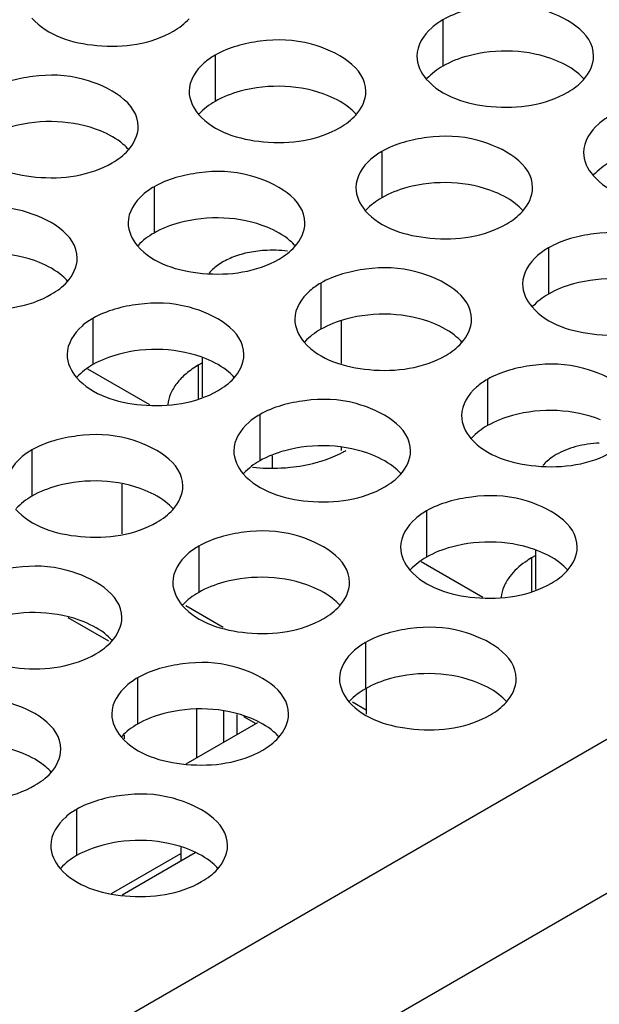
# Model space of a CAD drawing. Header units: inches. Extents: x 0 to 34, y 0 to 22.
# Tile 88 of 116: x 18.177 to 18.341, y 19 to 19.279. Entities that reach past the tile are written whole.
import ezdxf

# ---------------------------------------------------------------- set-up
doc = ezdxf.new("R2010")
doc.units = ezdxf.units.IN
doc.header["$LTSCALE"] = 1.87
doc.header["$MEASUREMENT"] = 0
doc.layers.get('0').update_dxf_attribs({"linetype": 'CONTINUOUS'})
doc.layers.add('02___PRT_ALL_AXES', color=7, linetype='CONTINUOUS')

msp = doc.modelspace()

# ---------------------------------------------------------------- linework, layer by layer
at = {"color": 3, "linetype": 'CONTINUOUS'}
for p, q in [((17.2095018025, 18.4210266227), (19.0412619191, 19.4786619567)), ((17.2283579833, 18.3883667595), (19.0601181, 19.4460020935)), ((18.2344053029, 19.1068809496), (18.2237987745, 19.1130050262)), ((18.2747744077, 19.0835723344), (18.2709392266, 19.08578672))]:
    msp.add_line(p, q, dxfattribs=at)
at = {"color": 7, "linetype": 'CONTINUOUS'}
for p, q in [((18.2678544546, 19.1815281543), (18.2678544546, 19.1935776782)), ((18.2284847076, 19.1720885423), (18.2284847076, 19.1831341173)), ((18.1960385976, 19.1799800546), (18.2134966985, 19.1698999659)), ((18.2482840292, 19.152126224), (18.2482840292, 19.1554605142)), ((18.2678544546, 19.1569261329), (18.2678544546, 19.1577929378)), ((18.2057136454, 19.1474384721), (18.2057136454, 19.1333821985)), ((18.3227656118, 19.1176519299), (18.3227656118, 19.1286975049)), ((18.2903195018, 19.1255434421), (18.3077776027, 19.1154633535)), ((18.19045628, 19.1097198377), (18.2019021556, 19.1031111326)), ((18.2747744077, 19.0896080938), (18.2747744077, 19.0824531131)), ((18.2269268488, 19.0701537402), (18.2269268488, 19.0837553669)), ((18.2345871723, 19.0745767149), (18.2345871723, 19.083311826)), ((18.2239419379, 19.06843029), (18.2441822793, 19.0801168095)), ((18.2382108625, 19.0823361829), (18.2382108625, 19.0766689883)), ((18.2401353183, 19.0818180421), (18.2436320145, 19.0797990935)), ((18.2063910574, 19.0765208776), (18.2063910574, 19.0754463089)), ((18.2224188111, 19.0447615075), (18.2224188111, 19.0408769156)), ((18.2028097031, 19.0317346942), (18.2224188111, 19.0430567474)), ((18.2264562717, 19.0432080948), (18.205820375, 19.0312931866))]:
    msp.add_line(p, q, dxfattribs=at)
msp.add_arc((18.2481697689, 19.1798072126), 0.0337326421, 82.4569706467, 93.6909774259, dxfattribs=at)
for points, knots in [([(18.2459982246, 19.2134698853), (18.2443762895, 19.2133659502), (18.2412376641, 19.212937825), (18.2368750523, 19.2116254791), (18.233192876, 19.2097332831), (18.2311994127, 19.2080241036), (18.2304278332, 19.207097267)], [0, 0, 0, 0, 0.2831318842, 0.5494454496, 0.7899118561, 1, 1, 1, 1]), ([(18.3407349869, 19.1590593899), (18.3385104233, 19.1589473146), (18.3352394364, 19.1584644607), (18.3312017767, 19.1571315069), (18.3293731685, 19.1562597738), (18.3285312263, 19.1557736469)], [0, 0, 0, 0, 0.5247000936, 0.7709794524, 1, 1, 1, 1]), ([(18.3285312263, 19.1557736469), (18.3281505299, 19.1555538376), (18.3267581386, 19.1546811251), (18.3254879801, 19.1535932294), (18.3247156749, 19.1526688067)], [0, 0, 0, 0, 0.2673661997, 1, 1, 1, 1])]:
    msp.add_open_spline(points, degree=3, knots=knots, dxfattribs=at)
at = {"layer": '02___PRT_ALL_AXES', "color": 7, "linetype": 'CONTINUOUS'}
for p, q in [((18.2964533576, 19.2786135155), (18.2964533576, 19.265549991)), ((18.2320583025, 19.268650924), (18.2320583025, 19.2555873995)), ((18.2791987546, 19.2414326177), (18.2791987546, 19.2283690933)), ((18.2148036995, 19.2314700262), (18.2148036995, 19.2184065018)), ((18.3263392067, 19.2142143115), (18.3263392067, 19.2011507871)), ((18.2619441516, 19.20425172), (18.2619441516, 19.1911881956)), ((18.1975490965, 19.1942891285), (18.1975490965, 19.181225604)), ((18.227310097, 19.1810143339), (18.227310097, 19.1716136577)), ((18.3090846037, 19.1770334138), (18.3090846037, 19.1639698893)), ((18.2446895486, 19.1670708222), (18.2446895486, 19.1540072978)), ((18.1802944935, 19.1571082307), (18.1802944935, 19.1440447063)), ((18.2918300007, 19.139852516), (18.2918300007, 19.1267889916)), ((18.2274349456, 19.1298899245), (18.2274349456, 19.1168264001)), ((18.3215910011, 19.1265777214), (18.3215910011, 19.1171770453)), ((18.2745753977, 19.1026716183), (18.2745753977, 19.0896080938)), ((18.2101803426, 19.0927090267), (18.2101803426, 19.0796455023)), ((18.1929257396, 19.055528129), (18.1929257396, 19.0424646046))]:
    msp.add_line(p, q, dxfattribs=at)
at = {"layer": '02___PRT_ALL_AXES', "color": 3, "linetype": 'CONTINUOUS'}
for p, q in [((18.2284847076, 19.1816925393), (18.227310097, 19.1810143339)), ((18.3227656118, 19.1272559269), (18.3215910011, 19.1265777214))]:
    msp.add_line(p, q, dxfattribs=at)
for centre, radius, start, end in [((18.2548067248, 19.1815757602), 0.0284585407, 297.6166922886, 299.9846622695), ((18.2481768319, 19.2028179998), 0.0508805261, 263.8108974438, 272.8885152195)]:
    msp.add_arc(centre, radius, start, end, dxfattribs=at)
for points, knots in [([(18.3391301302, 19.2683969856), (18.3391329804, 19.2751954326), (18.3250660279, 19.2830470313), (18.3097590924, 19.2832320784), (18.3003218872, 19.280847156), (18.2964533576, 19.2786135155)], [0, 0, 0, 0, 0.4225569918, 0.7223499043, 1, 1, 1, 1]), ([(18.1802800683, 19.2791560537), (18.1846520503, 19.2741553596), (18.1994468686, 19.2697232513), (18.2139200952, 19.2717873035), (18.2202731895, 19.2754555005)], [0, 0, 0, 0, 0.4751880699, 1, 1, 1, 1]), ([(18.2964533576, 19.2786135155), (18.2953584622, 19.2779813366), (18.2918392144, 19.2756243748), (18.2891331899, 19.2714353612), (18.2891319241, 19.2684163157)], [0, 0, 0, 0, 0.295165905, 1, 1, 1, 1]), ([(18.2747350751, 19.2584343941), (18.2747379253, 19.265232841), (18.2606709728, 19.2730844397), (18.2453640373, 19.2732694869), (18.2359268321, 19.2708845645), (18.2320583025, 19.268650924)], [0, 0, 0, 0, 0.4225569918, 0.7223499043, 1, 1, 1, 1]), ([(18.2320583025, 19.268650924), (18.2309634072, 19.2680187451), (18.2274441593, 19.2656617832), (18.2247381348, 19.2614727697), (18.2247368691, 19.2584537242)], [0, 0, 0, 0, 0.295165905, 1, 1, 1, 1]), ([(18.21034002, 19.2484718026), (18.2103428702, 19.2552702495), (18.1962759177, 19.2631218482), (18.1809689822, 19.2633068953), (18.171531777, 19.2609219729), (18.1676632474, 19.2586883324)], [0, 0, 0, 0, 0.4225569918, 0.7223499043, 1, 1, 1, 1]), ([(18.2918155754, 19.261900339), (18.2961875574, 19.2568996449), (18.3109823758, 19.2524675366), (18.3254556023, 19.2545315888), (18.3318086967, 19.2581997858)], [0, 0, 0, 0, 0.4751880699, 1, 1, 1, 1]), ([(18.2274205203, 19.2519377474), (18.2317925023, 19.2469370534), (18.2465873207, 19.2425049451), (18.2610605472, 19.2445689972), (18.2674136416, 19.2482371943)], [0, 0, 0, 0, 0.4751880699, 1, 1, 1, 1]), ([(18.3435938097, 19.2513952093), (18.3424989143, 19.2507630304), (18.3389796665, 19.2484060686), (18.336273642, 19.244217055), (18.3362723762, 19.2411980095)], [0, 0, 0, 0, 0.295165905, 1, 1, 1, 1]), ([(18.3218755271, 19.2312160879), (18.3218783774, 19.2380145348), (18.3078114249, 19.2458661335), (18.2925044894, 19.2460511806), (18.2830672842, 19.2436662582), (18.2791987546, 19.2414326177)], [0, 0, 0, 0, 0.4225569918, 0.7223499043, 1, 1, 1, 1]), ([(18.1630254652, 19.2419751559), (18.1673974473, 19.2369744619), (18.1821922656, 19.2325423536), (18.1966654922, 19.2346064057), (18.2030185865, 19.2382746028)], [0, 0, 0, 0, 0.4751880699, 1, 1, 1, 1]), ([(18.2791987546, 19.2414326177), (18.2781038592, 19.2408004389), (18.2745846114, 19.238443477), (18.2718785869, 19.2342544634), (18.2718773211, 19.2312354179)], [0, 0, 0, 0, 0.295165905, 1, 1, 1, 1]), ([(18.2574804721, 19.2212534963), (18.2574833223, 19.2280519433), (18.2434163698, 19.235903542), (18.2281094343, 19.2360885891), (18.2186722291, 19.2337036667), (18.2148036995, 19.2314700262)], [0, 0, 0, 0, 0.4225569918, 0.7223499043, 1, 1, 1, 1]), ([(18.3389560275, 19.2346820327), (18.3433280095, 19.2296813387), (18.3581228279, 19.2252492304), (18.3725960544, 19.2273132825), (18.3789491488, 19.2309814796)], [0, 0, 0, 0, 0.4751880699, 1, 1, 1, 1]), ([(18.2148036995, 19.2314700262), (18.2137088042, 19.2308378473), (18.2101895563, 19.2284808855), (18.2074835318, 19.2242918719), (18.207482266, 19.2212728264)], [0, 0, 0, 0, 0.295165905, 1, 1, 1, 1]), ([(18.193085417, 19.2112909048), (18.1930882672, 19.2180893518), (18.1790213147, 19.2259409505), (18.1637143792, 19.2261259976), (18.154277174, 19.2237410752), (18.1504086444, 19.2215074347)], [0, 0, 0, 0, 0.4225569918, 0.7223499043, 1, 1, 1, 1]), ([(18.2745609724, 19.2247194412), (18.2789329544, 19.2197187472), (18.2937277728, 19.2152866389), (18.3082009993, 19.217350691), (18.3145540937, 19.2210188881)], [0, 0, 0, 0, 0.4751880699, 1, 1, 1, 1]), ([(18.3690159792, 19.2039977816), (18.3690188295, 19.2107962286), (18.354951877, 19.2186478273), (18.3396449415, 19.2188328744), (18.3302077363, 19.216447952), (18.3263392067, 19.2142143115)], [0, 0, 0, 0, 0.4225569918, 0.7223499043, 1, 1, 1, 1]), ([(18.2101659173, 19.2147568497), (18.2145378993, 19.2097561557), (18.2293327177, 19.2053240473), (18.2438059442, 19.2073880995), (18.2501590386, 19.2110562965)], [0, 0, 0, 0, 0.4751880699, 1, 1, 1, 1]), ([(18.3263392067, 19.2142143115), (18.3252443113, 19.2135821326), (18.3217250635, 19.2112251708), (18.3190190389, 19.2070361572), (18.3190177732, 19.2040171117)], [0, 0, 0, 0, 0.295165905, 1, 1, 1, 1]), ([(18.3046209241, 19.1940351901), (18.3046237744, 19.2008336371), (18.2905568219, 19.2086852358), (18.2752498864, 19.2088702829), (18.2658126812, 19.2064853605), (18.2619441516, 19.20425172)], [0, 0, 0, 0, 0.4225569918, 0.7223499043, 1, 1, 1, 1]), ([(18.1457708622, 19.2047942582), (18.1501428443, 19.1997935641), (18.1649376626, 19.1953614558), (18.1794108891, 19.197425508), (18.1857639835, 19.201093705)], [0, 0, 0, 0, 0.4751880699, 1, 1, 1, 1]), ([(18.2619441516, 19.20425172), (18.2608492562, 19.2036195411), (18.2573300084, 19.2012625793), (18.2546239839, 19.1970735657), (18.2546227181, 19.1940545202)], [0, 0, 0, 0, 0.295165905, 1, 1, 1, 1]), ([(18.2402258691, 19.1840725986), (18.2402287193, 19.1908710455), (18.2261617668, 19.1987226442), (18.2108548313, 19.1989076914), (18.2014176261, 19.196522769), (18.1975490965, 19.1942891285)], [0, 0, 0, 0, 0.4225569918, 0.7223499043, 1, 1, 1, 1]), ([(18.3217014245, 19.197501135), (18.3260734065, 19.192500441), (18.3408682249, 19.1880683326), (18.3553414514, 19.1901323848), (18.3616945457, 19.1938005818)], [0, 0, 0, 0, 0.4751880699, 1, 1, 1, 1]), ([(18.1975490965, 19.1942891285), (18.1964542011, 19.1936569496), (18.1929349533, 19.1912999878), (18.1902289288, 19.1871109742), (18.190227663, 19.1840919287)], [0, 0, 0, 0, 0.295165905, 1, 1, 1, 1]), ([(18.2573063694, 19.1875385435), (18.2616783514, 19.1825378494), (18.2764731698, 19.1781057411), (18.2909463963, 19.1801697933), (18.2972994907, 19.1838379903)], [0, 0, 0, 0, 0.4751880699, 1, 1, 1, 1]), ([(18.227310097, 19.1810143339), (18.2261034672, 19.180317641), (18.223899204, 19.1788124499), (18.2212010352, 19.1761075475), (18.2193856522, 19.1731228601), (18.2188149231, 19.1709618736), (18.2187150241, 19.1699102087)], [0, 0, 0, 0, 0.2873411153, 0.5474250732, 0.782141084, 1, 1, 1, 1]), ([(18.3517613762, 19.1668168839), (18.3517642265, 19.1736153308), (18.3376972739, 19.1814669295), (18.3223903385, 19.1816519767), (18.3129531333, 19.1792670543), (18.3090846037, 19.1770334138)], [0, 0, 0, 0, 0.4225569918, 0.7223499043, 1, 1, 1, 1]), ([(18.1929113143, 19.1775759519), (18.1972832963, 19.1725752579), (18.2120781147, 19.1681431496), (18.2265513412, 19.1702072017), (18.2329044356, 19.1738753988)], [0, 0, 0, 0, 0.4751880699, 1, 1, 1, 1]), ([(18.3090846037, 19.1770334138), (18.3079897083, 19.1764012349), (18.3044704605, 19.1740442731), (18.3017644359, 19.1698552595), (18.3017631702, 19.166836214)], [0, 0, 0, 0, 0.295165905, 1, 1, 1, 1]), ([(18.2873663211, 19.1568542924), (18.2873691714, 19.1636527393), (18.2733022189, 19.171504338), (18.2579952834, 19.1716893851), (18.2485580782, 19.1693044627), (18.2446895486, 19.1670708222)], [0, 0, 0, 0, 0.4225569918, 0.7223499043, 1, 1, 1, 1]), ([(18.2446895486, 19.1670708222), (18.2435946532, 19.1664386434), (18.2400754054, 19.1640816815), (18.2373693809, 19.1598926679), (18.2373681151, 19.1568736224)], [0, 0, 0, 0, 0.295165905, 1, 1, 1, 1]), ([(18.222971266, 19.1468917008), (18.2229741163, 19.1536901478), (18.2089071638, 19.1615417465), (18.1936002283, 19.1617267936), (18.1841630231, 19.1593418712), (18.1802944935, 19.1571082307)], [0, 0, 0, 0, 0.4225569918, 0.7223499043, 1, 1, 1, 1]), ([(18.3044468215, 19.1603202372), (18.3088188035, 19.1553195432), (18.3236136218, 19.1508874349), (18.3380868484, 19.152951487), (18.3444399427, 19.1566196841)], [0, 0, 0, 0, 0.4751880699, 1, 1, 1, 1]), ([(18.1802944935, 19.1571082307), (18.1791995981, 19.1564760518), (18.1756803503, 19.15411909), (18.1729743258, 19.1499300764), (18.17297306, 19.1469110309)], [0, 0, 0, 0, 0.295165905, 1, 1, 1, 1]), ([(18.2606369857, 19.153533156), (18.2612998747, 19.1537118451), (18.2638226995, 19.1544594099), (18.2662757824, 19.1554574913), (18.2679988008, 19.1563595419)], [0, 0, 0, 0, 0.2609056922, 1, 1, 1, 1]), ([(18.2507408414, 19.1520021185), (18.2515923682, 19.1520450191), (18.2549243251, 19.1522981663), (18.2582339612, 19.1528853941), (18.2606369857, 19.153533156)], [0, 0, 0, 0, 0.2551640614, 1, 1, 1, 1]), ([(18.2400517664, 19.1503576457), (18.2444237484, 19.1453569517), (18.2592185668, 19.1409248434), (18.2736917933, 19.1429888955), (18.2800448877, 19.1466570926)], [0, 0, 0, 0, 0.4751880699, 1, 1, 1, 1]), ([(18.3345067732, 19.1296359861), (18.3345096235, 19.1364344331), (18.3204426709, 19.1442860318), (18.3051357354, 19.1444710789), (18.2956985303, 19.1420861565), (18.2918300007, 19.139852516)], [0, 0, 0, 0, 0.4225569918, 0.7223499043, 1, 1, 1, 1]), ([(18.1756567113, 19.1403950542), (18.1800286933, 19.1353943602), (18.1948235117, 19.1309622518), (18.2092967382, 19.133026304), (18.2156498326, 19.136694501)], [0, 0, 0, 0, 0.4751880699, 1, 1, 1, 1]), ([(18.2918300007, 19.139852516), (18.2907351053, 19.1392203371), (18.2872158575, 19.1368633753), (18.2845098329, 19.1326743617), (18.2845085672, 19.1296553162)], [0, 0, 0, 0, 0.295165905, 1, 1, 1, 1]), ([(18.2701117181, 19.1196733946), (18.2701145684, 19.1264718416), (18.2560476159, 19.1343234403), (18.2407406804, 19.1345084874), (18.2313034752, 19.132123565), (18.2274349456, 19.1298899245)], [0, 0, 0, 0, 0.4225569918, 0.7223499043, 1, 1, 1, 1]), ([(18.2274349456, 19.1298899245), (18.2263400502, 19.1292577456), (18.2228208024, 19.1269007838), (18.2201147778, 19.1227117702), (18.2201135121, 19.1196927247)], [0, 0, 0, 0, 0.295165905, 1, 1, 1, 1]), ([(18.3215910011, 19.1265777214), (18.3209572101, 19.1262117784), (18.3186656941, 19.1247628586), (18.316595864, 19.1229145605), (18.3154024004, 19.1213324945)], [0, 0, 0, 0, 0.269698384, 1, 1, 1, 1]), ([(18.205716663, 19.1097108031), (18.2057195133, 19.11650925), (18.1916525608, 19.1243608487), (18.1763456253, 19.1245458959), (18.1669084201, 19.1221609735), (18.1630398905, 19.119927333)], [0, 0, 0, 0, 0.4225569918, 0.7223499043, 1, 1, 1, 1]), ([(18.2871922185, 19.1231393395), (18.2915642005, 19.1181386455), (18.3063590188, 19.1137065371), (18.3208322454, 19.1157705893), (18.3271853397, 19.1194387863)], [0, 0, 0, 0, 0.4751880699, 1, 1, 1, 1]), ([(18.3154024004, 19.1213324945), (18.3147375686, 19.1204511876), (18.313636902, 19.1185956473), (18.3130931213, 19.1164967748), (18.3129959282, 19.1154735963)], [0, 0, 0, 0, 0.5178644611, 1, 1, 1, 1]), ([(18.2227971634, 19.113176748), (18.2271691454, 19.1081760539), (18.2419639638, 19.1037439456), (18.2564371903, 19.1058079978), (18.2627902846, 19.1094761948)], [0, 0, 0, 0, 0.4751880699, 1, 1, 1, 1]), ([(18.3172521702, 19.0924550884), (18.3172550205, 19.0992535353), (18.3031880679, 19.107105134), (18.2878811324, 19.1072901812), (18.2784439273, 19.1049052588), (18.2745753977, 19.1026716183)], [0, 0, 0, 0, 0.4225569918, 0.7223499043, 1, 1, 1, 1]), ([(18.1584021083, 19.1032141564), (18.1627740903, 19.0982134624), (18.1775689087, 19.0937813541), (18.1920421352, 19.0958454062), (18.1983952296, 19.0995136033)], [0, 0, 0, 0, 0.4751880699, 1, 1, 1, 1]), ([(18.2745753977, 19.1026716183), (18.2734805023, 19.1020394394), (18.2699612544, 19.0996824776), (18.2672552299, 19.095493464), (18.2672539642, 19.0924744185)], [0, 0, 0, 0, 0.295165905, 1, 1, 1, 1]), ([(18.2528571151, 19.0824924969), (18.2528599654, 19.0892909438), (18.2387930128, 19.0971425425), (18.2234860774, 19.0973275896), (18.2140488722, 19.0949426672), (18.2101803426, 19.0927090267)], [0, 0, 0, 0, 0.4225569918, 0.7223499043, 1, 1, 1, 1]), ([(18.2101803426, 19.0927090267), (18.2090854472, 19.0920768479), (18.2055661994, 19.089719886), (18.2028601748, 19.0855308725), (18.2028589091, 19.0825118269)], [0, 0, 0, 0, 0.295165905, 1, 1, 1, 1]), ([(18.18846206, 19.0725299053), (18.1884649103, 19.0793283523), (18.1743979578, 19.087179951), (18.1590910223, 19.0873649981), (18.1496538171, 19.0849800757), (18.1457852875, 19.0827464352)], [0, 0, 0, 0, 0.4225569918, 0.7223499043, 1, 1, 1, 1]), ([(18.2699376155, 19.0859584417), (18.2743095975, 19.0809577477), (18.2891044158, 19.0765256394), (18.3035776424, 19.0785896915), (18.3099307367, 19.0822578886)], [0, 0, 0, 0, 0.4751880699, 1, 1, 1, 1]), ([(18.2055425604, 19.0759958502), (18.2099145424, 19.0709951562), (18.2247093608, 19.0665630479), (18.2391825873, 19.0686271), (18.2455356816, 19.0722952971)], [0, 0, 0, 0, 0.4751880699, 1, 1, 1, 1]), ([(18.1411475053, 19.0660332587), (18.1455194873, 19.0610325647), (18.1603143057, 19.0566004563), (18.1747875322, 19.0586645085), (18.1811406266, 19.0623327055)], [0, 0, 0, 0, 0.4751880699, 1, 1, 1, 1]), ([(18.2356025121, 19.0453115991), (18.2356053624, 19.0521100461), (18.2215384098, 19.0599616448), (18.2062314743, 19.0601466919), (18.1967942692, 19.0577617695), (18.1929257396, 19.055528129)], [0, 0, 0, 0, 0.4225569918, 0.7223499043, 1, 1, 1, 1]), ([(18.1929257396, 19.055528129), (18.1918308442, 19.0548959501), (18.1883115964, 19.0525389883), (18.1856055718, 19.0483499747), (18.1856043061, 19.0453309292)], [0, 0, 0, 0, 0.295165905, 1, 1, 1, 1]), ([(18.1882879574, 19.0388149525), (18.1926599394, 19.0338142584), (18.2074547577, 19.0293821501), (18.2219279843, 19.0314462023), (18.2282810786, 19.0351143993)], [0, 0, 0, 0, 0.4751880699, 1, 1, 1, 1])]:
    msp.add_open_spline(points, degree=3, knots=knots, dxfattribs=at)
for points in [[(18.2202731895, 19.2754555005), (18.2219122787, 19.27640189), (18.2234653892, 19.2775622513), (18.2247386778, 19.2789626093)], [(18.2891319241, 19.2684163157), (18.2891309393, 19.2660673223), (18.2902694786, 19.263668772), (18.2918155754, 19.261900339)], [(18.336274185, 19.2617068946), (18.3379053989, 19.2635008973), (18.3391291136, 19.2659722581), (18.3391301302, 19.2683969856)], [(18.3318086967, 19.2581997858), (18.3334477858, 19.2591461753), (18.3350008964, 19.2603065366), (18.336274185, 19.2617068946)], [(18.2247368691, 19.2584537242), (18.2247358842, 19.2561047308), (18.2258744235, 19.2537061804), (18.2274205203, 19.2519377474)], [(18.2718791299, 19.251744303), (18.2735103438, 19.2535383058), (18.2747340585, 19.2560096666), (18.2747350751, 19.2584343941)], [(18.2674136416, 19.2482371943), (18.2690527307, 19.2491835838), (18.2706058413, 19.2503439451), (18.2718791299, 19.251744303)], [(18.2074840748, 19.2417817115), (18.2091152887, 19.2435757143), (18.2103390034, 19.246047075), (18.21034002, 19.2484718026)], [(18.2030185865, 19.2382746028), (18.2046576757, 19.2392209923), (18.2062107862, 19.2403813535), (18.2074840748, 19.2417817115)], [(18.3362723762, 19.2411980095), (18.3362713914, 19.2388490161), (18.3374099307, 19.2364504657), (18.3389560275, 19.2346820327)], [(18.2718773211, 19.2312354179), (18.2718763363, 19.2288864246), (18.2730148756, 19.2264878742), (18.2745609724, 19.2247194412)], [(18.319019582, 19.2245259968), (18.3206507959, 19.2263199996), (18.3218745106, 19.2287913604), (18.3218755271, 19.2312160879)], [(18.3145540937, 19.2210188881), (18.3161931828, 19.2219652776), (18.3177462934, 19.2231256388), (18.319019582, 19.2245259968)], [(18.207482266, 19.2212728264), (18.2074812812, 19.218923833), (18.2086198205, 19.2165252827), (18.2101659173, 19.2147568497)], [(18.2546245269, 19.2145634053), (18.2562557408, 19.216357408), (18.2574794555, 19.2188287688), (18.2574804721, 19.2212534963)], [(18.2501590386, 19.2110562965), (18.2517981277, 19.2120026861), (18.2533512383, 19.2131630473), (18.2546245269, 19.2145634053)], [(18.1902294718, 19.2046008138), (18.1918606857, 19.2063948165), (18.1930844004, 19.2088661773), (18.193085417, 19.2112909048)], [(18.1857639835, 19.201093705), (18.1874030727, 19.2020400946), (18.1889561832, 19.2032004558), (18.1902294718, 19.2046008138)], [(18.3190177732, 19.2040171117), (18.3190167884, 19.2016681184), (18.3201553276, 19.199269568), (18.3217014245, 19.197501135)], [(18.2546227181, 19.1940545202), (18.2546217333, 19.1917055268), (18.2557602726, 19.1893069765), (18.2573063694, 19.1875385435)], [(18.301764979, 19.1873450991), (18.3033961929, 19.1891391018), (18.3046199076, 19.1916104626), (18.3046209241, 19.1940351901)], [(18.2972994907, 19.1838379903), (18.2989385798, 19.1847843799), (18.3004916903, 19.1859447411), (18.301764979, 19.1873450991)], [(18.190227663, 19.1840919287), (18.1902266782, 19.1817429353), (18.1913652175, 19.1793443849), (18.1929113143, 19.1775759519)], [(18.2373699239, 19.1773825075), (18.2390011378, 19.1791765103), (18.2402248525, 19.1816478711), (18.2402258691, 19.1840725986)], [(18.2329044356, 19.1738753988), (18.2345435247, 19.1748217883), (18.2360966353, 19.1759821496), (18.2373699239, 19.1773825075)], [(18.3017631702, 19.166836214), (18.3017621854, 19.1644872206), (18.3029007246, 19.1620886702), (18.3044468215, 19.1603202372)], [(18.2373681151, 19.1568736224), (18.2373671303, 19.1545246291), (18.2385056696, 19.1521260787), (18.2400517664, 19.1503576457)], [(18.284510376, 19.1501642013), (18.2861415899, 19.1519582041), (18.2873653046, 19.1544295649), (18.2873663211, 19.1568542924)], [(18.2800448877, 19.1466570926), (18.2816839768, 19.1476034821), (18.2832370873, 19.1487638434), (18.284510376, 19.1501642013)], [(18.2201153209, 19.1402016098), (18.2217465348, 19.1419956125), (18.2229702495, 19.1444669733), (18.222971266, 19.1468917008)], [(18.2156498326, 19.136694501), (18.2172889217, 19.1376408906), (18.2188420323, 19.1388012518), (18.2201153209, 19.1402016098)], [(18.2845085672, 19.1296553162), (18.2845075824, 19.1273063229), (18.2856461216, 19.1249077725), (18.2871922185, 19.1231393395)], [(18.3316508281, 19.1229458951), (18.3332820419, 19.1247398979), (18.3345057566, 19.1272112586), (18.3345067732, 19.1296359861)], [(18.3271853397, 19.1194387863), (18.3288244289, 19.1203851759), (18.3303775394, 19.1215455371), (18.3316508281, 19.1229458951)], [(18.2201135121, 19.1196927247), (18.2201125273, 19.1173437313), (18.2212510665, 19.114945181), (18.2227971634, 19.113176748)], [(18.267255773, 19.1129833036), (18.2688869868, 19.1147773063), (18.2701107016, 19.1172486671), (18.2701117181, 19.1196733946)], [(18.2627902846, 19.1094761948), (18.2644293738, 19.1104225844), (18.2659824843, 19.1115829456), (18.267255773, 19.1129833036)], [(18.2028607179, 19.1030207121), (18.2044919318, 19.1048147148), (18.2057156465, 19.1072860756), (18.205716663, 19.1097108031)], [(18.1983952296, 19.0995136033), (18.2000343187, 19.1004599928), (18.2015874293, 19.1016203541), (18.2028607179, 19.1030207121)], [(18.2672539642, 19.0924744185), (18.2672529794, 19.0901254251), (18.2683915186, 19.0877268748), (18.2699376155, 19.0859584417)], [(18.3143962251, 19.0857649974), (18.3160274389, 19.0875590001), (18.3172511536, 19.0900303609), (18.3172521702, 19.0924550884)], [(18.3099307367, 19.0822578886), (18.3115698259, 19.0832042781), (18.3131229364, 19.0843646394), (18.3143962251, 19.0857649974)], [(18.2028589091, 19.0825118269), (18.2028579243, 19.0801628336), (18.2039964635, 19.0777642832), (18.2055425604, 19.0759958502)], [(18.25000117, 19.0758024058), (18.2516323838, 19.0775964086), (18.2528560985, 19.0800677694), (18.2528571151, 19.0824924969)], [(18.2455356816, 19.0722952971), (18.2471747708, 19.0732416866), (18.2487278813, 19.0744020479), (18.25000117, 19.0758024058)], [(18.1856061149, 19.0658398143), (18.1872373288, 19.0676338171), (18.1884610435, 19.0701051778), (18.18846206, 19.0725299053)], [(18.1811406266, 19.0623327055), (18.1827797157, 19.0632790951), (18.1843328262, 19.0644394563), (18.1856061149, 19.0658398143)], [(18.1856043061, 19.0453309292), (18.1856033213, 19.0429819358), (18.1867418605, 19.0405833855), (18.1882879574, 19.0388149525)], [(18.232746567, 19.0386215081), (18.2343777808, 19.0404155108), (18.2356014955, 19.0428868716), (18.2356025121, 19.0453115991)], [(18.2282810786, 19.0351143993), (18.2299201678, 19.0360607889), (18.2314732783, 19.0372211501), (18.232746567, 19.0386215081)]]:
    msp.add_open_spline(points, degree=3, dxfattribs=at)
at = {"layer": '02___PRT_ALL_AXES', "color": 7, "linetype": 'CONTINUOUS'}
for points, knots in [([(18.3284704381, 19.2671673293), (18.3207642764, 19.2702830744), (18.3088801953, 19.2707348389), (18.2986678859, 19.2668286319), (18.2964533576, 19.265549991)], [0, 0, 0, 0, 0.7647371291, 1, 1, 1, 1]), ([(18.3364464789, 19.2618494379), (18.3359679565, 19.2623967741), (18.3336632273, 19.2646496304), (18.3307747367, 19.2662356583), (18.3284704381, 19.2671673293)], [0, 0, 0, 0, 0.2263074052, 1, 1, 1, 1]), ([(18.264075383, 19.2572047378), (18.2563692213, 19.2603204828), (18.2444851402, 19.2607722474), (18.2342728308, 19.2568660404), (18.2320583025, 19.2555873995)], [0, 0, 0, 0, 0.7647371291, 1, 1, 1, 1]), ([(18.2720514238, 19.2518868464), (18.2715729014, 19.2524341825), (18.2692681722, 19.2546870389), (18.2663796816, 19.2562730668), (18.264075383, 19.2572047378)], [0, 0, 0, 0, 0.2263074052, 1, 1, 1, 1]), ([(18.1996803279, 19.2472421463), (18.1919741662, 19.2503578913), (18.1800900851, 19.2508096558), (18.1698777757, 19.2469034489), (18.1676632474, 19.245624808)], [0, 0, 0, 0, 0.7647371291, 1, 1, 1, 1]), ([(18.2076563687, 19.2419242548), (18.2071778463, 19.242471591), (18.2048731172, 19.2447244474), (18.2019846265, 19.2463104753), (18.1996803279, 19.2472421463)], [0, 0, 0, 0, 0.2263074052, 1, 1, 1, 1]), ([(18.311215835, 19.2299864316), (18.3035096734, 19.2331021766), (18.2916255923, 19.2335539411), (18.2814132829, 19.2296477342), (18.2791987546, 19.2283690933)], [0, 0, 0, 0, 0.7647371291, 1, 1, 1, 1]), ([(18.3191918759, 19.2246685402), (18.3187133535, 19.2252158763), (18.3164086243, 19.2274687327), (18.3135201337, 19.2290547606), (18.311215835, 19.2299864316)], [0, 0, 0, 0, 0.2263074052, 1, 1, 1, 1]), ([(18.24682078, 19.22002384), (18.2391146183, 19.2231395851), (18.2272305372, 19.2235913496), (18.2170182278, 19.2196851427), (18.2148036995, 19.2184065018)], [0, 0, 0, 0, 0.7647371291, 1, 1, 1, 1]), ([(18.2547968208, 19.2147059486), (18.2543182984, 19.2152532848), (18.2520135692, 19.2175061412), (18.2491250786, 19.2190921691), (18.24682078, 19.22002384)], [0, 0, 0, 0, 0.2263074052, 1, 1, 1, 1]), ([(18.1824257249, 19.2100612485), (18.1747195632, 19.2131769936), (18.1628354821, 19.2136287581), (18.1526231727, 19.2097225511), (18.1504086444, 19.2084439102)], [0, 0, 0, 0, 0.7647371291, 1, 1, 1, 1]), ([(18.1904017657, 19.2047433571), (18.1899232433, 19.2052906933), (18.1876185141, 19.2075435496), (18.1847300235, 19.2091295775), (18.1824257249, 19.2100612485)], [0, 0, 0, 0, 0.2263074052, 1, 1, 1, 1]), ([(18.3583562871, 19.2027681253), (18.3506501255, 19.2058838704), (18.3387660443, 19.2063356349), (18.328553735, 19.202429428), (18.3263392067, 19.2011507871)], [0, 0, 0, 0, 0.7647371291, 1, 1, 1, 1]), ([(18.293961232, 19.1928055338), (18.2862550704, 19.1959212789), (18.2743709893, 19.1963730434), (18.2641586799, 19.1924668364), (18.2619441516, 19.1911881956)], [0, 0, 0, 0, 0.7647371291, 1, 1, 1, 1]), ([(18.3019372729, 19.1874876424), (18.3014587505, 19.1880349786), (18.2991540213, 19.1902878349), (18.2962655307, 19.1918738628), (18.293961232, 19.1928055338)], [0, 0, 0, 0, 0.2263074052, 1, 1, 1, 1]), ([(18.229566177, 19.1828429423), (18.2218600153, 19.1859586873), (18.2099759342, 19.1864104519), (18.1997636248, 19.1825042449), (18.1975490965, 19.181225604)], [0, 0, 0, 0, 0.7647371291, 1, 1, 1, 1]), ([(18.2375422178, 19.1775250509), (18.2370636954, 19.178072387), (18.2347589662, 19.1803252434), (18.2318704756, 19.1819112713), (18.229566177, 19.1828429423)], [0, 0, 0, 0, 0.2263074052, 1, 1, 1, 1]), ([(18.3411016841, 19.1655872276), (18.3333955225, 19.1687029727), (18.3215114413, 19.1691547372), (18.311299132, 19.1652485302), (18.3090846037, 19.1639698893)], [0, 0, 0, 0, 0.7647371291, 1, 1, 1, 1]), ([(18.276706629, 19.1556246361), (18.2690004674, 19.1587403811), (18.2571163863, 19.1591921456), (18.2469040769, 19.1552859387), (18.2446895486, 19.1540072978)], [0, 0, 0, 0, 0.7647371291, 1, 1, 1, 1]), ([(18.2846826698, 19.1503067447), (18.2842041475, 19.1508540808), (18.2818994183, 19.1531069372), (18.2790109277, 19.1546929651), (18.276706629, 19.1556246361)], [0, 0, 0, 0, 0.2263074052, 1, 1, 1, 1]), ([(18.2123115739, 19.1456620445), (18.2046054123, 19.1487777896), (18.1927213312, 19.1492295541), (18.1825090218, 19.1453233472), (18.1802944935, 19.1440447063)], [0, 0, 0, 0, 0.7647371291, 1, 1, 1, 1]), ([(18.2202876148, 19.1403441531), (18.2198090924, 19.1408914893), (18.2175043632, 19.1431443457), (18.2146158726, 19.1447303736), (18.2123115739, 19.1456620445)], [0, 0, 0, 0, 0.2263074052, 1, 1, 1, 1]), ([(18.3238470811, 19.1284063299), (18.3161409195, 19.1315220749), (18.3042568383, 19.1319738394), (18.294044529, 19.1280676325), (18.2918300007, 19.1267889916)], [0, 0, 0, 0, 0.7647371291, 1, 1, 1, 1]), ([(18.3318231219, 19.1230884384), (18.3313445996, 19.1236357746), (18.3290398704, 19.125888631), (18.3261513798, 19.1274746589), (18.3238470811, 19.1284063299)], [0, 0, 0, 0, 0.2263074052, 1, 1, 1, 1]), ([(18.259452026, 19.1184437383), (18.2517458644, 19.1215594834), (18.2398617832, 19.1220112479), (18.2296494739, 19.1181050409), (18.2274349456, 19.1168264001)], [0, 0, 0, 0, 0.7647371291, 1, 1, 1, 1]), ([(18.2674280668, 19.1131258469), (18.2669495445, 19.1136731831), (18.2646448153, 19.1159260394), (18.2617563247, 19.1175120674), (18.259452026, 19.1184437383)], [0, 0, 0, 0, 0.2263074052, 1, 1, 1, 1]), ([(18.1950569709, 19.1084811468), (18.1873508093, 19.1115968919), (18.1754667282, 19.1120486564), (18.1652544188, 19.1081424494), (18.1630398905, 19.1068638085)], [0, 0, 0, 0, 0.7647371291, 1, 1, 1, 1]), ([(18.2030330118, 19.1031632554), (18.2025544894, 19.1037105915), (18.2002497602, 19.1059634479), (18.1973612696, 19.1075494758), (18.1950569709, 19.1084811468)], [0, 0, 0, 0, 0.2263074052, 1, 1, 1, 1]), ([(18.3065924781, 19.0912254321), (18.2988863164, 19.0943411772), (18.2870022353, 19.0947929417), (18.276789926, 19.0908867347), (18.2745753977, 19.0896080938)], [0, 0, 0, 0, 0.7647371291, 1, 1, 1, 1]), ([(18.3145685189, 19.0859075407), (18.3140899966, 19.0864548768), (18.3117852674, 19.0887077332), (18.3088967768, 19.0902937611), (18.3065924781, 19.0912254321)], [0, 0, 0, 0, 0.2263074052, 1, 1, 1, 1]), ([(18.242197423, 19.0812628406), (18.2344912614, 19.0843785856), (18.2226071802, 19.0848303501), (18.2123948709, 19.0809241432), (18.2101803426, 19.0796455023)], [0, 0, 0, 0, 0.7647371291, 1, 1, 1, 1]), ([(18.2501734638, 19.0759449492), (18.2496949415, 19.0764922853), (18.2473902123, 19.0787451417), (18.2445017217, 19.0803311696), (18.242197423, 19.0812628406)], [0, 0, 0, 0, 0.2263074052, 1, 1, 1, 1]), ([(18.1778023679, 19.0713002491), (18.1700962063, 19.0744159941), (18.1582121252, 19.0748677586), (18.1479998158, 19.0709615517), (18.1457852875, 19.0696829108)], [0, 0, 0, 0, 0.7647371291, 1, 1, 1, 1]), ([(18.1857784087, 19.0659823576), (18.1852998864, 19.0665296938), (18.1829951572, 19.0687825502), (18.1801066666, 19.0703685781), (18.1778023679, 19.0713002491)], [0, 0, 0, 0, 0.2263074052, 1, 1, 1, 1]), ([(18.22494282, 19.0440819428), (18.2172366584, 19.0471976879), (18.2053525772, 19.0476494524), (18.1951402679, 19.0437432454), (18.1929257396, 19.0424646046)], [0, 0, 0, 0, 0.7647371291, 1, 1, 1, 1]), ([(18.2329188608, 19.0387640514), (18.2324403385, 19.0393113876), (18.2301356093, 19.0415642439), (18.2272471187, 19.0431502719), (18.22494282, 19.0440819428)], [0, 0, 0, 0, 0.2263074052, 1, 1, 1, 1])]:
    msp.add_open_spline(points, degree=3, knots=knots, dxfattribs=at)
for points in [[(18.2964533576, 19.265549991), (18.2948142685, 19.2646036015), (18.2932611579, 19.2634432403), (18.2919878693, 19.2620428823)], [(18.2320583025, 19.2555873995), (18.2304192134, 19.25464101), (18.2288661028, 19.2534806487), (18.2275928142, 19.2520802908)], [(18.3435938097, 19.2383316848), (18.3419547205, 19.2373852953), (18.34040161, 19.236224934), (18.3391283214, 19.2348245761)], [(18.2791987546, 19.2283690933), (18.2775596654, 19.2274227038), (18.2760065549, 19.2262623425), (18.2747332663, 19.2248619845)], [(18.2148036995, 19.2184065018), (18.2131646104, 19.2174601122), (18.2116114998, 19.216299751), (18.2103382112, 19.214899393)], [(18.3263392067, 19.2011507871), (18.3247001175, 19.2002043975), (18.323147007, 19.1990440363), (18.3218737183, 19.1976436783)], [(18.2619441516, 19.1911881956), (18.2603050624, 19.190241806), (18.2587519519, 19.1890814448), (18.2574786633, 19.1876810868)], [(18.1975490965, 19.181225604), (18.1959100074, 19.1802792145), (18.1943568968, 19.1791188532), (18.1930836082, 19.1777184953)], [(18.3090846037, 19.1639698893), (18.3074455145, 19.1630234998), (18.305892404, 19.1618631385), (18.3046191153, 19.1604627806)], [(18.2446895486, 19.1540072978), (18.2430504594, 19.1530609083), (18.2414973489, 19.151900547), (18.2402240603, 19.1505001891)], [(18.1802944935, 19.1440447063), (18.1786554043, 19.1430983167), (18.1771022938, 19.1419379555), (18.1758290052, 19.1405375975)], [(18.2918300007, 19.1267889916), (18.2901909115, 19.125842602), (18.288637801, 19.1246822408), (18.2873645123, 19.1232818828)], [(18.2274349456, 19.1168264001), (18.2257958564, 19.1158800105), (18.2242427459, 19.1147196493), (18.2229694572, 19.1133192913)], [(18.2745753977, 19.0896080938), (18.2729363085, 19.0886617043), (18.271383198, 19.0875013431), (18.2701099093, 19.0861009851)], [(18.2101803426, 19.0796455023), (18.2085412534, 19.0786991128), (18.2069881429, 19.0775387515), (18.2057148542, 19.0761383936)], [(18.1929257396, 19.0424646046), (18.1912866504, 19.041518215), (18.1897335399, 19.0403578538), (18.1884602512, 19.0389574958)]]:
    msp.add_open_spline(points, degree=3, dxfattribs=at)

doc.saveas('drawing.dxf')
